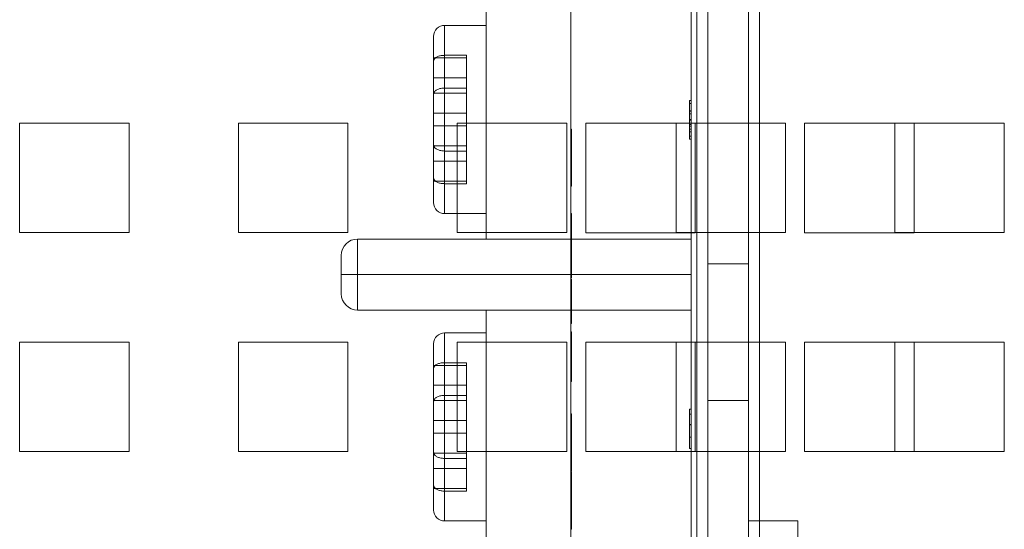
# Model space of a CAD drawing. Header units: inches. Extents: x 1 to 109, y 1 to 85.
# Tile 253 of 256: x 87.374 to 88.874, y 22.796 to 23.573. Entities that reach past the tile are written whole.
import ezdxf

# ---------------------------------------------------------------- set-up
doc = ezdxf.new("R2010")
doc.units = ezdxf.units.IN
doc.header["$MEASUREMENT"] = 0

msp = doc.modelspace()

# ---------------------------------------------------------------- linework, layer by layer
at = {"color": 7, "linetype": 'Continuous', "lineweight": 15, "ltscale": 5}
for p, q in [((88.4223, 30.1634), (88.4223, 19.7634)), ((88.4846, 30.1634), (88.4846, 19.7634)), ((88.5012, 30.1634), (88.5012, 19.7634)), ((88.4057, 19.7634), (88.4057, 28.965)), ((88.4223, 28.965), (88.4223, 19.7634)), ((88.4846, 28.965), (88.4846, 19.7634)), ((88.4223, 26.0948), (88.4223, 21.0948)), ((88.4223, 25.2419), (88.4223, 20.6794)), ((88.4223, 25.2334), (88.4223, 20.6709)), ((88.3973, 24.9923), (88.3973, 21.3756)), ((88.4223, 24.9923), (88.4223, 21.3756)), ((88.214, 21.5607), (88.214, 24.2136)), ((88.214, 21.5521), (88.214, 24.205)), ((88.0848, 23.4827), (88.0848, 23.6052)), ((88.3973, 23.2385), (88.3973, 23.6052)), ((88.0848, 23.5639), (88.0215, 23.5639)), ((88.0848, 23.5639), (88.0215, 23.5639)), ((88.0215, 23.3726), (88.0215, 23.5639)), ((88.0215, 23.3726), (88.0215, 23.5639)), ((88.0848, 23.2773), (88.0848, 23.5639)), ((88.0848, 23.2773), (88.0848, 23.5639)), ((88.0048, 23.3815), (88.0048, 23.5472)), ((88.0048, 23.3815), (88.0048, 23.5472)), ((88.0048, 23.4607), (88.0048, 23.5144)), ((88.0048, 23.5144), (88.0048, 23.484)), ((88.0548, 23.5144), (88.0048, 23.5144)), ((88.0048, 23.5096), (88.0048, 23.4607)), ((88.0548, 23.5184), (88.0215, 23.5184)), ((88.0548, 23.5184), (88.0548, 23.4686)), ((88.0548, 23.5184), (88.0548, 23.4686)), ((88.0548, 23.5184), (88.0548, 23.4607)), ((88.0548, 23.4607), (88.0548, 23.5144)), ((88.0548, 23.5144), (88.0548, 23.484)), ((88.0048, 23.484), (88.0048, 23.4304)), ((88.0548, 23.484), (88.0048, 23.484)), ((88.0548, 23.484), (88.0548, 23.4304)), ((88.0848, 23.3585), (88.0848, 23.4827)), ((88.0848, 23.3585), (88.0848, 23.4827)), ((88.0848, 23.3585), (88.0848, 23.4827)), ((88.0548, 23.4607), (88.0048, 23.4607)), ((88.0215, 23.4686), (88.0215, 23.2773)), ((88.0215, 23.4686), (88.0548, 23.4686)), ((88.0215, 23.4686), (88.0215, 23.2773)), ((88.0548, 23.4108), (88.0548, 23.4686)), ((88.0048, 23.4597), (88.0048, 23.294)), ((88.0048, 23.4108), (88.0048, 23.4597)), ((88.0048, 23.4597), (88.0048, 23.294)), ((88.3948, 23.4495), (88.3973, 23.4495)), ((88.3948, 23.4451), (88.3973, 23.4451)), ((88.0048, 23.4304), (88.0048, 23.3815)), ((88.0548, 23.4304), (88.0048, 23.4304)), ((88.0548, 23.4304), (88.0548, 23.3726)), ((88.3948, 23.434), (88.3973, 23.434)), ((88.3948, 23.4335), (88.3973, 23.4335)), ((88.3948, 23.4295), (88.3973, 23.4295)), ((88.3948, 23.4208), (88.3973, 23.4208)), ((88.3948, 23.4207), (88.3973, 23.4207)), ((88.3948, 23.4203), (88.3973, 23.4203)), ((88.3948, 23.4194), (88.3973, 23.4194)), ((87.3741, 23.4149), (87.5408, 23.4149)), ((87.3741, 23.2483), (87.3741, 23.4149)), ((87.5408, 23.4149), (87.5408, 23.2483)), ((87.7075, 23.4149), (87.8741, 23.4149)), ((87.7075, 23.2483), (87.7075, 23.4149)), ((87.8741, 23.4149), (87.8741, 23.2483)), ((88.0048, 23.3572), (88.0048, 23.4108)), ((88.0548, 23.4108), (88.0048, 23.4108)), ((88.0408, 23.4149), (88.2075, 23.4149)), ((88.0408, 23.2483), (88.0408, 23.4149)), ((88.0548, 23.3572), (88.0548, 23.4108)), ((88.2075, 23.4149), (88.2075, 23.2483)), ((88.214, 23.4061), (88.214, 23.3953)), ((88.214, 23.3721), (88.214, 23.4061)), ((88.2148, 23.4061), (88.214, 23.4061)), ((88.214, 23.394), (88.214, 23.4048)), ((88.214, 23.4048), (88.214, 23.3721)), ((88.2148, 23.4048), (88.214, 23.4048)), ((88.2148, 23.3721), (88.2148, 23.4061)), ((88.2148, 23.4061), (88.2148, 23.3953)), ((88.2148, 23.394), (88.2148, 23.4048)), ((88.2148, 23.4048), (88.2148, 23.3721)), ((88.2366, 23.4148), (88.2366, 23.2481)), ((88.4033, 23.4148), (88.2366, 23.4148)), ((88.3741, 23.4149), (88.5408, 23.4149)), ((88.3741, 23.2483), (88.3741, 23.4149)), ((88.3948, 23.4128), (88.3973, 23.4128)), ((88.3948, 23.4106), (88.3973, 23.4106)), ((88.3948, 23.4106), (88.3948, 23.395)), ((88.3948, 23.4061), (88.3973, 23.4061)), ((88.3948, 23.3906), (88.3948, 23.4061)), ((88.3948, 23.4017), (88.3973, 23.4017)), ((88.3973, 23.4106), (88.3973, 23.395)), ((88.3973, 23.3906), (88.3973, 23.4061)), ((88.4033, 23.2481), (88.4033, 23.4148)), ((88.5408, 23.4149), (88.5408, 23.2483)), ((88.57, 23.4148), (88.57, 23.2481)), ((88.7366, 23.4148), (88.57, 23.4148)), ((88.7075, 23.4149), (88.8741, 23.4149)), ((88.7075, 23.2483), (88.7075, 23.4149)), ((88.7366, 23.2481), (88.7366, 23.4148)), ((88.8741, 23.4149), (88.8741, 23.2483)), ((88.214, 23.3636), (88.214, 23.3975)), ((88.214, 23.3975), (88.214, 23.3868)), ((88.2148, 23.3975), (88.214, 23.3975)), ((88.214, 23.3854), (88.214, 23.3962)), ((88.214, 23.3962), (88.214, 23.3636)), ((88.2148, 23.3962), (88.214, 23.3962)), ((88.214, 23.3953), (88.214, 23.3667)), ((88.2148, 23.3953), (88.214, 23.3953)), ((88.214, 23.3667), (88.214, 23.394)), ((88.2148, 23.394), (88.214, 23.394)), ((88.214, 23.3868), (88.214, 23.3582)), ((88.2148, 23.3868), (88.214, 23.3868)), ((88.214, 23.3582), (88.214, 23.3854)), ((88.2148, 23.3854), (88.214, 23.3854)), ((88.2148, 23.3636), (88.2148, 23.3975)), ((88.2148, 23.3975), (88.2148, 23.3868)), ((88.2148, 23.3854), (88.2148, 23.3962)), ((88.2148, 23.3962), (88.2148, 23.3636)), ((88.2148, 23.3953), (88.2148, 23.3667)), ((88.2148, 23.3667), (88.2148, 23.394)), ((88.2148, 23.3868), (88.2148, 23.3582)), ((88.2148, 23.3582), (88.2148, 23.3854)), ((88.3948, 23.395), (88.3973, 23.395)), ((88.3948, 23.3906), (88.3973, 23.3906)), ((88.0048, 23.3316), (88.0048, 23.3805)), ((88.0048, 23.3805), (88.0048, 23.3269)), ((88.0548, 23.3805), (88.0048, 23.3805)), ((88.0215, 23.3726), (88.0548, 23.3726)), ((88.0548, 23.3805), (88.0548, 23.3269)), ((88.0548, 23.3228), (88.0548, 23.3805)), ((88.0548, 23.3228), (88.0548, 23.3726)), ((88.0548, 23.3228), (88.0548, 23.3726)), ((88.2148, 23.3721), (88.214, 23.3721)), ((88.0048, 23.3269), (88.0048, 23.3572)), ((88.0548, 23.3572), (88.0048, 23.3572)), ((88.0548, 23.3269), (88.0548, 23.3572)), ((88.0848, 23.2385), (88.0848, 23.3585)), ((88.214, 23.3395), (88.214, 23.3667)), ((88.214, 23.3667), (88.214, 23.3381)), ((88.2148, 23.3667), (88.214, 23.3667)), ((88.2148, 23.3636), (88.214, 23.3636)), ((88.214, 23.3614), (88.214, 23.3287)), ((88.214, 23.3273), (88.214, 23.3614)), ((88.2148, 23.3614), (88.214, 23.3614)), ((88.214, 23.3582), (88.214, 23.3295)), ((88.214, 23.3309), (88.214, 23.3582)), ((88.2148, 23.3582), (88.214, 23.3582)), ((88.2148, 23.3395), (88.2148, 23.3667)), ((88.2148, 23.3667), (88.2148, 23.3381)), ((88.2148, 23.3614), (88.2148, 23.3287)), ((88.2148, 23.3273), (88.2148, 23.3614)), ((88.2148, 23.3309), (88.2148, 23.3582)), ((88.2148, 23.3582), (88.2148, 23.3295)), ((88.214, 23.3528), (88.214, 23.3201)), ((88.214, 23.3188), (88.214, 23.3528)), ((88.2148, 23.3528), (88.214, 23.3528)), ((88.2148, 23.3528), (88.2148, 23.3201)), ((88.2148, 23.3188), (88.2148, 23.3528)), ((88.0548, 23.3269), (88.0048, 23.3269)), ((88.214, 23.3287), (88.214, 23.3395)), ((88.2148, 23.3395), (88.214, 23.3395)), ((88.214, 23.3381), (88.214, 23.3273)), ((88.2148, 23.3381), (88.214, 23.3381)), ((88.214, 23.3201), (88.214, 23.3309)), ((88.2148, 23.3309), (88.214, 23.3309)), ((88.214, 23.3295), (88.214, 23.3188)), ((88.2148, 23.3295), (88.214, 23.3295)), ((88.2148, 23.3287), (88.214, 23.3287)), ((88.2148, 23.3273), (88.214, 23.3273)), ((88.2148, 23.3287), (88.2148, 23.3395)), ((88.2148, 23.3381), (88.2148, 23.3273)), ((88.2148, 23.3201), (88.2148, 23.3309)), ((88.2148, 23.3295), (88.2148, 23.3188)), ((88.0548, 23.3228), (88.0215, 23.3228)), ((88.2148, 23.3201), (88.214, 23.3201)), ((88.2148, 23.3188), (88.214, 23.3188)), ((88.0215, 23.2773), (88.0848, 23.2773)), ((88.0215, 23.2773), (88.0848, 23.2773)), ((88.214, 23.2672), (88.214, 23.2773)), ((88.214, 23.2773), (88.214, 23.2332)), ((88.2148, 23.2773), (88.214, 23.2773)), ((88.214, 23.2587), (88.214, 23.2687)), ((88.214, 23.2687), (88.214, 23.2246)), ((88.2148, 23.2687), (88.214, 23.2687)), ((88.214, 23.2325), (88.214, 23.2672)), ((88.2148, 23.2672), (88.214, 23.2672)), ((88.2148, 23.2672), (88.2148, 23.2773)), ((88.2148, 23.2773), (88.2148, 23.2332)), ((88.2148, 23.2687), (88.2148, 23.2246)), ((88.2148, 23.2587), (88.2148, 23.2687)), ((88.2148, 23.2325), (88.2148, 23.2672)), ((88.214, 23.2239), (88.214, 23.2587)), ((88.2148, 23.2587), (88.214, 23.2587)), ((88.2148, 23.2239), (88.2148, 23.2587)), ((87.5408, 23.2483), (87.3741, 23.2483)), ((87.8741, 23.2483), (87.7075, 23.2483)), ((88.3973, 23.2385), (87.889, 23.2385)), ((87.889, 23.1844), (87.889, 23.2385)), ((87.889, 23.2385), (87.889, 23.1844)), ((88.2075, 23.2483), (88.0408, 23.2483)), ((88.0848, 23.2385), (88.3973, 23.2385)), ((88.2366, 23.2481), (88.4033, 23.2481)), ((88.5408, 23.2483), (88.3741, 23.2483)), ((88.3973, 23.1844), (88.3973, 23.2385)), ((88.3973, 23.2385), (88.3973, 23.1844)), ((88.57, 23.2481), (88.7366, 23.2481)), ((88.8741, 23.2483), (88.7075, 23.2483)), ((88.214, 23.2332), (88.214, 23.2319)), ((88.2148, 23.2332), (88.214, 23.2332)), ((88.214, 23.1978), (88.214, 23.2325)), ((88.2148, 23.2325), (88.214, 23.2325)), ((88.214, 23.2319), (88.214, 23.1878)), ((88.2148, 23.2319), (88.214, 23.2319)), ((88.214, 23.2246), (88.214, 23.2233)), ((88.2148, 23.2246), (88.214, 23.2246)), ((88.214, 23.1892), (88.214, 23.2239)), ((88.2148, 23.2239), (88.214, 23.2239)), ((88.214, 23.2233), (88.214, 23.1792)), ((88.2148, 23.2233), (88.214, 23.2233)), ((88.2148, 23.2332), (88.2148, 23.2319)), ((88.2148, 23.1978), (88.2148, 23.2325)), ((88.2148, 23.2319), (88.2148, 23.1878)), ((88.2148, 23.2246), (88.2148, 23.2233)), ((88.2148, 23.1892), (88.2148, 23.2239)), ((88.2148, 23.2233), (88.2148, 23.1792)), ((87.864, 23.1844), (87.864, 23.2135)), ((87.864, 23.2135), (87.864, 23.1844)), ((88.214, 23.1878), (88.214, 23.1978)), ((88.2148, 23.1978), (88.214, 23.1978)), ((88.2148, 23.1878), (88.2148, 23.1978)), ((88.4846, 23.2009), (88.4223, 23.2009)), ((88.4223, 23.2009), (88.4223, 22.9929)), ((88.4846, 23.2009), (88.4846, 22.9929)), ((87.864, 23.1844), (87.864, 23.1552)), ((87.864, 23.1552), (87.864, 23.1844)), ((87.889, 23.1844), (87.864, 23.1844)), ((87.864, 23.1844), (87.889, 23.1844)), ((87.889, 23.1844), (88.3973, 23.1844)), ((87.889, 23.1302), (87.889, 23.1844)), ((87.889, 23.1844), (87.889, 23.1302)), ((88.214, 23.1792), (88.214, 23.1892)), ((88.2148, 23.1892), (88.214, 23.1892)), ((88.2148, 23.1878), (88.214, 23.1878)), ((88.2148, 23.1792), (88.214, 23.1792)), ((88.214, 23.1183), (88.214, 23.1771)), ((88.214, 23.1277), (88.214, 23.1771)), ((88.2148, 23.1771), (88.214, 23.1771)), ((88.2148, 23.1792), (88.2148, 23.1892)), ((88.2148, 23.1183), (88.2148, 23.1771)), ((88.2148, 23.1771), (88.2148, 23.1277)), ((88.3973, 23.1302), (88.3973, 23.1844)), ((88.3973, 23.1844), (88.3973, 23.1302)), ((88.214, 23.1098), (88.214, 23.1685)), ((88.214, 23.1685), (88.214, 23.1191)), ((88.2148, 23.1685), (88.214, 23.1685)), ((88.2148, 23.1098), (88.2148, 23.1685)), ((88.2148, 23.1685), (88.2148, 23.1191)), ((88.3973, 23.1302), (87.889, 23.1302)), ((88.0848, 23.0144), (88.0848, 23.1302)), ((88.0848, 23.1302), (88.3973, 23.1302)), ((88.3973, 22.7635), (88.3973, 23.1302)), ((88.2148, 23.1277), (88.214, 23.1277)), ((88.2148, 23.1191), (88.214, 23.1191)), ((88.2148, 23.1183), (88.214, 23.1183)), ((88.2148, 23.1098), (88.214, 23.1098)), ((88.0848, 23.0956), (88.0215, 23.0956)), ((88.0848, 23.0956), (88.0215, 23.0956)), ((88.0215, 22.9043), (88.0215, 23.0956)), ((88.0215, 22.9043), (88.0215, 23.0956)), ((88.0848, 22.809), (88.0848, 23.0956)), ((88.0848, 22.809), (88.0848, 23.0956)), ((88.214, 23.0587), (88.214, 23.097)), ((88.214, 23.097), (88.214, 23.0854)), ((88.2148, 23.097), (88.214, 23.097)), ((88.2148, 23.0956), (88.214, 23.0956)), ((88.214, 23.0501), (88.214, 23.0884)), ((88.214, 23.0884), (88.214, 23.0768)), ((88.2148, 23.0884), (88.214, 23.0884)), ((88.2148, 23.0871), (88.214, 23.0871)), ((88.2148, 23.0863), (88.214, 23.0863)), ((88.214, 23.0854), (88.214, 23.0471)), ((88.2148, 23.0854), (88.214, 23.0854)), ((88.2148, 23.097), (88.2148, 23.0854)), ((88.2148, 23.0587), (88.2148, 23.097)), ((88.2148, 23.0501), (88.2148, 23.0884)), ((88.2148, 23.0884), (88.2148, 23.0768)), ((88.2148, 23.0854), (88.2148, 23.0471)), ((87.3741, 23.0816), (87.5408, 23.0816)), ((87.3741, 22.9149), (87.3741, 23.0816)), ((87.5408, 23.0816), (87.5408, 22.9149)), ((87.7075, 23.0816), (87.8741, 23.0816)), ((87.7075, 22.9149), (87.7075, 23.0816)), ((87.8741, 23.0816), (87.8741, 22.9149)), ((88.0048, 22.9131), (88.0048, 23.0789)), ((88.0048, 22.9131), (88.0048, 23.0789)), ((88.0408, 23.0816), (88.2075, 23.0816)), ((88.0408, 22.9149), (88.0408, 23.0816)), ((88.2075, 23.0816), (88.2075, 22.9149)), ((88.2148, 23.0777), (88.214, 23.0777)), ((88.214, 23.0768), (88.214, 23.0386)), ((88.2148, 23.0768), (88.214, 23.0768)), ((88.2148, 23.0746), (88.214, 23.0746)), ((88.2148, 23.0768), (88.2148, 23.0386)), ((88.2366, 23.0814), (88.2366, 22.9148)), ((88.4033, 23.0814), (88.2366, 23.0814)), ((88.3741, 23.0816), (88.5408, 23.0816)), ((88.3741, 22.9149), (88.3741, 23.0816)), ((88.4033, 22.9148), (88.4033, 23.0814)), ((88.5408, 23.0816), (88.5408, 22.9149)), ((88.57, 23.0814), (88.57, 22.9148)), ((88.7366, 23.0814), (88.57, 23.0814)), ((88.7075, 23.0816), (88.8741, 23.0816)), ((88.7075, 22.9149), (88.7075, 23.0816)), ((88.7366, 22.9148), (88.7366, 23.0814)), ((88.8741, 23.0816), (88.8741, 22.9149)), ((88.2148, 23.0661), (88.214, 23.0661)), ((88.2148, 23.0591), (88.214, 23.0591)), ((88.214, 23.0591), (88.214, 23.0395)), ((88.2148, 23.0587), (88.214, 23.0587)), ((88.2148, 23.0586), (88.214, 23.0586)), ((88.214, 23.0395), (88.214, 23.0586)), ((88.2148, 23.0591), (88.2148, 23.0395)), ((88.2148, 23.0395), (88.2148, 23.0586)), ((88.0048, 22.9923), (88.0048, 23.046)), ((88.0048, 23.046), (88.0048, 23.0157)), ((88.0548, 23.046), (88.0048, 23.046)), ((88.0048, 23.0412), (88.0048, 22.9923)), ((88.0548, 23.0501), (88.0215, 23.0501)), ((88.0548, 23.0501), (88.0548, 23.0003)), ((88.0548, 23.0501), (88.0548, 23.0003)), ((88.0548, 23.0501), (88.0548, 22.9923)), ((88.0548, 22.9923), (88.0548, 23.046)), ((88.0548, 23.046), (88.0548, 23.0157)), ((88.214, 23.0302), (88.214, 23.051)), ((88.2148, 23.051), (88.214, 23.051)), ((88.214, 23.0505), (88.214, 23.031)), ((88.2148, 23.0505), (88.214, 23.0505)), ((88.2148, 23.0501), (88.214, 23.0501)), ((88.2148, 23.05), (88.214, 23.05)), ((88.214, 23.031), (88.214, 23.05)), ((88.214, 23.0471), (88.214, 23.0395)), ((88.2148, 23.0471), (88.214, 23.0471)), ((88.214, 23.0216), (88.214, 23.0425)), ((88.2148, 23.0425), (88.214, 23.0425)), ((88.2148, 23.0302), (88.2148, 23.051)), ((88.2148, 23.0505), (88.2148, 23.031)), ((88.2148, 23.031), (88.2148, 23.05)), ((88.2148, 23.0471), (88.2148, 23.0395)), ((88.2148, 23.0216), (88.2148, 23.0425)), ((88.214, 23.0395), (88.214, 23.0302)), ((88.2148, 23.0395), (88.214, 23.0395)), ((88.214, 23.0386), (88.214, 23.031)), ((88.2148, 23.0386), (88.214, 23.0386)), ((88.214, 23.031), (88.214, 23.0216)), ((88.2148, 23.031), (88.214, 23.031)), ((88.2148, 23.0302), (88.214, 23.0302)), ((88.2148, 23.0395), (88.2148, 23.0302)), ((88.2148, 23.0386), (88.2148, 23.031)), ((88.2148, 23.031), (88.2148, 23.0216)), ((88.0048, 23.0157), (88.0048, 22.962)), ((88.0548, 23.0157), (88.0048, 23.0157)), ((88.0548, 23.0157), (88.0548, 22.962)), ((88.0848, 22.8901), (88.0848, 23.0144)), ((88.0848, 22.8901), (88.0848, 23.0144)), ((88.0848, 22.8901), (88.0848, 23.0144)), ((88.2148, 23.0216), (88.214, 23.0216)), ((88.0215, 23.0003), (88.0215, 22.809)), ((88.0215, 23.0003), (88.0548, 23.0003)), ((88.0215, 23.0003), (88.0215, 22.809)), ((88.0548, 22.9425), (88.0548, 23.0003)), ((88.0548, 22.9923), (88.0048, 22.9923)), ((88.0048, 22.9914), (88.0048, 22.8256)), ((88.0048, 22.9425), (88.0048, 22.9914)), ((88.0048, 22.9914), (88.0048, 22.8256)), ((88.4223, 22.9925), (88.4846, 22.9925)), ((88.214, 22.9381), (88.214, 22.9721)), ((88.214, 22.9721), (88.214, 22.9613)), ((88.2148, 22.9721), (88.214, 22.9721)), ((88.214, 22.96), (88.214, 22.9708)), ((88.214, 22.9708), (88.214, 22.9381)), ((88.2148, 22.9708), (88.214, 22.9708)), ((88.2148, 22.9381), (88.2148, 22.9721)), ((88.2148, 22.9721), (88.2148, 22.9613)), ((88.2148, 22.96), (88.2148, 22.9708)), ((88.2148, 22.9708), (88.2148, 22.9381)), ((88.3948, 22.9793), (88.3948, 22.9716)), ((88.3948, 22.9793), (88.3973, 22.9793)), ((88.3948, 22.9716), (88.3948, 22.956)), ((88.3948, 22.9553), (88.3948, 22.9716)), ((88.3948, 22.9716), (88.3973, 22.9716)), ((88.3973, 22.9716), (88.3973, 22.9793)), ((88.3973, 22.9553), (88.3973, 22.9716)), ((88.3973, 22.9716), (88.3973, 22.956)), ((88.0048, 22.962), (88.0048, 22.9131)), ((88.0548, 22.962), (88.0048, 22.962)), ((88.0548, 22.962), (88.0548, 22.9043)), ((88.214, 22.9635), (88.214, 22.9527)), ((88.214, 22.9295), (88.214, 22.9635)), ((88.2148, 22.9635), (88.214, 22.9635)), ((88.214, 22.9514), (88.214, 22.9622)), ((88.214, 22.9622), (88.214, 22.9295)), ((88.2148, 22.9622), (88.214, 22.9622)), ((88.214, 22.9613), (88.214, 22.9327)), ((88.2148, 22.9613), (88.214, 22.9613)), ((88.214, 22.9327), (88.214, 22.96)), ((88.2148, 22.96), (88.214, 22.96)), ((88.214, 22.9527), (88.214, 22.9241)), ((88.2148, 22.9527), (88.214, 22.9527)), ((88.214, 22.9241), (88.214, 22.9514)), ((88.2148, 22.9514), (88.214, 22.9514)), ((88.2148, 22.9295), (88.2148, 22.9635)), ((88.2148, 22.9635), (88.2148, 22.9527)), ((88.2148, 22.9514), (88.2148, 22.9622)), ((88.2148, 22.9622), (88.2148, 22.9295)), ((88.2148, 22.9613), (88.2148, 22.9327)), ((88.2148, 22.9327), (88.2148, 22.96)), ((88.2148, 22.9527), (88.2148, 22.9241)), ((88.2148, 22.9241), (88.2148, 22.9514)), ((88.3948, 22.956), (88.3948, 22.9192)), ((88.3948, 22.9368), (88.3948, 22.956)), ((88.3948, 22.956), (88.3973, 22.956)), ((88.3948, 22.9192), (88.3948, 22.9553)), ((88.3948, 22.9553), (88.3973, 22.9553)), ((88.3973, 22.956), (88.3973, 22.9192)), ((88.3973, 22.9368), (88.3973, 22.956)), ((88.3973, 22.9192), (88.3973, 22.9553)), ((88.0048, 22.8888), (88.0048, 22.9425)), ((88.0548, 22.9425), (88.0048, 22.9425)), ((88.0548, 22.8888), (88.0548, 22.9425)), ((88.2148, 22.9381), (88.214, 22.9381)), ((88.3948, 22.9368), (88.3973, 22.9368)), ((88.214, 22.9054), (88.214, 22.9327)), ((88.214, 22.9327), (88.214, 22.9041)), ((88.2148, 22.9327), (88.214, 22.9327)), ((88.2148, 22.9295), (88.214, 22.9295)), ((88.214, 22.9273), (88.214, 22.8946)), ((88.214, 22.8933), (88.214, 22.9273)), ((88.2148, 22.9273), (88.214, 22.9273)), ((88.214, 22.8969), (88.214, 22.9241)), ((88.214, 22.9241), (88.214, 22.8955)), ((88.2148, 22.9241), (88.214, 22.9241)), ((88.2148, 22.9054), (88.2148, 22.9327)), ((88.2148, 22.9327), (88.2148, 22.9041)), ((88.2148, 22.9273), (88.2148, 22.8946)), ((88.2148, 22.8933), (88.2148, 22.9273)), ((88.2148, 22.8969), (88.2148, 22.9241)), ((88.2148, 22.9241), (88.2148, 22.8955)), ((87.5408, 22.9149), (87.3741, 22.9149)), ((87.8741, 22.9149), (87.7075, 22.9149)), ((88.0048, 22.8633), (88.0048, 22.9122)), ((88.0048, 22.9122), (88.0048, 22.8585)), ((88.0548, 22.9122), (88.0048, 22.9122)), ((88.2075, 22.9149), (88.0408, 22.9149)), ((88.0548, 22.8544), (88.0548, 22.9122)), ((88.0548, 22.9122), (88.0548, 22.8585)), ((88.214, 22.9187), (88.214, 22.8861)), ((88.214, 22.8847), (88.214, 22.9187)), ((88.2148, 22.9187), (88.214, 22.9187)), ((88.214, 22.8946), (88.214, 22.9054)), ((88.2148, 22.9054), (88.214, 22.9054)), ((88.2148, 22.9187), (88.2148, 22.8861)), ((88.2148, 22.8847), (88.2148, 22.9187)), ((88.2148, 22.8946), (88.2148, 22.9054)), ((88.2366, 22.9148), (88.4033, 22.9148)), ((88.5408, 22.9149), (88.3741, 22.9149)), ((88.3948, 22.9192), (88.3973, 22.9192)), ((88.57, 22.9148), (88.7366, 22.9148)), ((88.8741, 22.9149), (88.7075, 22.9149)), ((88.0215, 22.9043), (88.0548, 22.9043)), ((88.0548, 22.8544), (88.0548, 22.9043)), ((88.0548, 22.8544), (88.0548, 22.9043)), ((88.0848, 22.7635), (88.0848, 22.8901)), ((88.214, 22.9041), (88.214, 22.8933)), ((88.2148, 22.9041), (88.214, 22.9041)), ((88.214, 22.8861), (88.214, 22.8969)), ((88.2148, 22.8969), (88.214, 22.8969)), ((88.214, 22.8955), (88.214, 22.8847)), ((88.2148, 22.8955), (88.214, 22.8955)), ((88.2148, 22.8946), (88.214, 22.8946)), ((88.2148, 22.8933), (88.214, 22.8933)), ((88.2148, 22.9041), (88.2148, 22.8933)), ((88.2148, 22.8861), (88.2148, 22.8969)), ((88.2148, 22.8955), (88.2148, 22.8847)), ((88.0048, 22.8585), (88.0048, 22.8888)), ((88.0548, 22.8888), (88.0048, 22.8888)), ((88.0548, 22.8585), (88.0548, 22.8888)), ((88.2148, 22.8861), (88.214, 22.8861)), ((88.2148, 22.8847), (88.214, 22.8847)), ((88.214, 22.85), (88.214, 22.884)), ((88.214, 22.884), (88.214, 22.8732)), ((88.2148, 22.884), (88.214, 22.884)), ((88.214, 22.8718), (88.214, 22.8826)), ((88.214, 22.8826), (88.214, 22.85)), ((88.2148, 22.8826), (88.214, 22.8826)), ((88.214, 22.8414), (88.214, 22.8754)), ((88.214, 22.8754), (88.214, 22.8646)), ((88.2148, 22.8754), (88.214, 22.8754)), ((88.2148, 22.85), (88.2148, 22.884)), ((88.2148, 22.884), (88.2148, 22.8732)), ((88.2148, 22.8718), (88.2148, 22.8826)), ((88.2148, 22.8826), (88.2148, 22.85)), ((88.2148, 22.8754), (88.2148, 22.8646)), ((88.2148, 22.8414), (88.2148, 22.8754)), ((88.214, 22.8633), (88.214, 22.874)), ((88.214, 22.874), (88.214, 22.8414)), ((88.2148, 22.874), (88.214, 22.874)), ((88.214, 22.8732), (88.214, 22.8446)), ((88.2148, 22.8732), (88.214, 22.8732)), ((88.214, 22.8446), (88.214, 22.8718)), ((88.2148, 22.8718), (88.214, 22.8718)), ((88.214, 22.8646), (88.214, 22.836)), ((88.2148, 22.8646), (88.214, 22.8646)), ((88.214, 22.836), (88.214, 22.8633)), ((88.2148, 22.8633), (88.214, 22.8633)), ((88.2148, 22.8633), (88.2148, 22.874)), ((88.2148, 22.874), (88.2148, 22.8414)), ((88.2148, 22.8732), (88.2148, 22.8446)), ((88.2148, 22.8446), (88.2148, 22.8718)), ((88.2148, 22.8646), (88.2148, 22.836)), ((88.2148, 22.836), (88.2148, 22.8633)), ((88.0548, 22.8585), (88.0048, 22.8585)), ((88.0548, 22.8544), (88.0215, 22.8544)), ((88.2148, 22.85), (88.214, 22.85)), ((88.214, 22.8173), (88.214, 22.8446)), ((88.214, 22.8446), (88.214, 22.816)), ((88.2148, 22.8446), (88.214, 22.8446)), ((88.2148, 22.8414), (88.214, 22.8414)), ((88.214, 22.8392), (88.214, 22.8065)), ((88.214, 22.8052), (88.214, 22.8392)), ((88.2148, 22.8392), (88.214, 22.8392)), ((88.214, 22.8087), (88.214, 22.836)), ((88.214, 22.836), (88.214, 22.8074)), ((88.2148, 22.836), (88.214, 22.836)), ((88.214, 22.8306), (88.214, 22.7979)), ((88.214, 22.7966), (88.214, 22.8306)), ((88.2148, 22.8306), (88.214, 22.8306)), ((88.2148, 22.8173), (88.2148, 22.8446)), ((88.2148, 22.8446), (88.2148, 22.816)), ((88.2148, 22.8392), (88.2148, 22.8065)), ((88.2148, 22.8052), (88.2148, 22.8392)), ((88.2148, 22.8087), (88.2148, 22.836)), ((88.2148, 22.836), (88.2148, 22.8074)), ((88.2148, 22.8306), (88.2148, 22.7979)), ((88.2148, 22.7966), (88.2148, 22.8306)), ((88.214, 22.8065), (88.214, 22.8173)), ((88.2148, 22.8173), (88.214, 22.8173)), ((88.214, 22.816), (88.214, 22.8052)), ((88.2148, 22.816), (88.214, 22.816)), ((88.2148, 22.8065), (88.2148, 22.8173)), ((88.2148, 22.816), (88.2148, 22.8052)), ((88.0215, 22.8089), (88.0848, 22.8089)), ((88.0215, 22.8089), (88.0848, 22.8089)), ((88.214, 22.7979), (88.214, 22.8087)), ((88.2148, 22.8087), (88.214, 22.8087)), ((88.214, 22.8074), (88.214, 22.7966)), ((88.2148, 22.8074), (88.214, 22.8074)), ((88.2148, 22.8065), (88.214, 22.8065)), ((88.2148, 22.8052), (88.214, 22.8052)), ((88.2148, 22.7979), (88.2148, 22.8087)), ((88.2148, 22.8074), (88.2148, 22.7966)), ((88.5596, 22.8092), (88.4846, 22.8092)), ((88.5596, 22.8092), (88.4846, 22.8092)), ((88.4846, 22.8092), (88.4846, 22.5513)), ((88.4846, 22.8092), (88.4846, 22.5513)), ((88.5596, 22.8092), (88.5596, 22.5513)), ((88.5596, 22.8092), (88.5596, 22.5513)), ((88.2148, 22.7979), (88.214, 22.7979)), ((88.2148, 22.7966), (88.214, 22.7966))]:
    msp.add_line(p, q, dxfattribs=at)
at = {"color": 7, "linetype": 'Continuous', "lineweight": 15, "ltscale": 25}
for centre, radius, start, end in [((88.0215, 23.5473), 0.0167, 90, 180), ((88.0215, 23.5473), 0.0167, 90, 180), ((88.0215, 23.2939), 0.0167, 180, 270), ((88.0215, 23.2939), 0.0167, 180, 270), ((87.889, 23.2135), 0.025, 90, 180), ((87.889, 23.2135), 0.025, 90, 180), ((87.889, 23.1552), 0.025, 180, 270), ((87.889, 23.1552), 0.025, 180, 270), ((88.0215, 23.0789), 0.0167, 90, 180), ((88.0215, 23.0789), 0.0167, 90, 180), ((88.0215, 22.8256), 0.0167, 180, 270), ((88.0215, 22.8256), 0.0167, 180, 270)]:
    msp.add_arc(centre, radius, start, end, dxfattribs=at)
at = {"color": 7, "linetype": 'Continuous', "lineweight": 15, "ltscale": 5}
for points, knots in [([(88.0215, 23.5184), (88.0196, 23.5184), (88.016, 23.5182), (88.011, 23.5167), (88.0073, 23.5145), (88.0052, 23.512), (88.0049, 23.5103), (88.0048, 23.5096)], [0, 0, 0, 0, 0.208394, 0.41697, 0.627333, 0.841939, 1, 1, 1, 1]), ([(88.0215, 23.5184), (88.0196, 23.5184), (88.016, 23.5182), (88.011, 23.5167), (88.0073, 23.5145), (88.0052, 23.512), (88.0049, 23.5103), (88.0048, 23.5096)], [0, 0, 0, 0, 0.208394, 0.41697, 0.627333, 0.841939, 1, 1, 1, 1]), ([(88.0048, 23.4597), (88.0048, 23.46), (88.0049, 23.4613), (88.0061, 23.4636), (88.0095, 23.4661), (88.0142, 23.4679), (88.0185, 23.4686), (88.0209, 23.4686), (88.0215, 23.4686)], [0, 0, 0, 0, 0.0597477, 0.2838538, 0.5055023, 0.7223527, 0.934304, 1, 1, 1, 1]), ([(88.0048, 23.4597), (88.0048, 23.46), (88.0049, 23.4613), (88.0061, 23.4636), (88.0095, 23.4661), (88.0142, 23.4679), (88.0185, 23.4686), (88.0209, 23.4686), (88.0215, 23.4686)], [0, 0, 0, 0, 0.059748, 0.283854, 0.505502, 0.722353, 0.934304, 1, 1, 1, 1]), ([(88.3948, 23.4495), (88.3948, 23.4494), (88.3948, 23.4492), (88.3948, 23.4469), (88.3948, 23.4433), (88.3948, 23.4385), (88.3948, 23.4327), (88.3948, 23.4262), (88.3948, 23.4217), (88.3948, 23.4194)], [0, 0, 0, 0, 0.140022, 0.279965, 0.419911, 0.559929, 0.706573, 0.853248, 1, 1, 1, 1]), ([(88.3948, 23.4335), (88.3948, 23.4352), (88.3948, 23.4386), (88.3948, 23.4431), (88.3948, 23.4467), (88.3948, 23.4492), (88.3948, 23.4494), (88.3948, 23.4495)], [0, 0, 0, 0, 0.1867942, 0.3734935, 0.5601524, 0.7799584, 1, 1, 1, 1]), ([(88.3948, 23.4451), (88.3948, 23.4449), (88.3948, 23.4445), (88.3948, 23.4416), (88.3948, 23.4378), (88.3948, 23.4349), (88.3948, 23.4335)], [0, 0, 0, 0, 0.279805, 0.559472, 0.779678, 1, 1, 1, 1]), ([(88.3948, 23.4208), (88.3948, 23.4232), (88.3948, 23.4278), (88.3948, 23.4342), (88.3948, 23.4391), (88.3948, 23.4427), (88.3948, 23.4447), (88.3948, 23.445), (88.3948, 23.4451)], [0, 0, 0, 0, 0.186665, 0.373216, 0.559836, 0.706616, 0.853265, 1, 1, 1, 1]), ([(88.3973, 23.4495), (88.3973, 23.4494), (88.3973, 23.4492), (88.3973, 23.4469), (88.3973, 23.4433), (88.3973, 23.4385), (88.3973, 23.4327), (88.3973, 23.4262), (88.3973, 23.4217), (88.3973, 23.4194)], [0, 0, 0, 0, 0.140022, 0.279965, 0.419911, 0.559929, 0.706573, 0.853248, 1, 1, 1, 1]), ([(88.3973, 23.4335), (88.3973, 23.4352), (88.3973, 23.4386), (88.3973, 23.4431), (88.3973, 23.4467), (88.3973, 23.4492), (88.3973, 23.4494), (88.3973, 23.4495)], [0, 0, 0, 0, 0.1867942, 0.3734935, 0.5601524, 0.7799584, 1, 1, 1, 1]), ([(88.3973, 23.4451), (88.3973, 23.4449), (88.3973, 23.4445), (88.3973, 23.4416), (88.3973, 23.4378), (88.3973, 23.4349), (88.3973, 23.4335)], [0, 0, 0, 0, 0.279805, 0.559472, 0.779678, 1, 1, 1, 1]), ([(88.3973, 23.4208), (88.3973, 23.4232), (88.3973, 23.4278), (88.3973, 23.4342), (88.3973, 23.4391), (88.3973, 23.4427), (88.3973, 23.4447), (88.3973, 23.445), (88.3973, 23.4451)], [0, 0, 0, 0, 0.186665, 0.373216, 0.559836, 0.706616, 0.853265, 1, 1, 1, 1]), ([(88.3948, 23.434), (88.3948, 23.4339), (88.3948, 23.4337), (88.3948, 23.432), (88.3948, 23.4295), (88.3948, 23.4262), (88.3948, 23.4222), (88.3948, 23.4175), (88.3948, 23.4144), (88.3948, 23.4128)], [0, 0, 0, 0, 0.124812, 0.24957, 0.37453, 0.499565, 0.666249, 0.833094, 1, 1, 1, 1]), ([(88.3948, 23.4203), (88.3948, 23.4216), (88.3948, 23.4242), (88.3948, 23.4278), (88.3948, 23.431), (88.3948, 23.4335), (88.3948, 23.4338), (88.3948, 23.434)], [0, 0, 0, 0, 0.186974, 0.373744, 0.56071, 0.78038, 1, 1, 1, 1]), ([(88.3973, 23.4203), (88.3973, 23.4216), (88.3973, 23.4242), (88.3973, 23.4278), (88.3973, 23.431), (88.3973, 23.4335), (88.3973, 23.4338), (88.3973, 23.434)], [0, 0, 0, 0, 0.186974, 0.373744, 0.56071, 0.78038, 1, 1, 1, 1]), ([(88.3973, 23.434), (88.3973, 23.4339), (88.3973, 23.4337), (88.3973, 23.432), (88.3973, 23.4295), (88.3973, 23.4262), (88.3973, 23.4222), (88.3973, 23.4175), (88.3973, 23.4144), (88.3973, 23.4128)], [0, 0, 0, 0, 0.124812, 0.24957, 0.37453, 0.499565, 0.666249, 0.833094, 1, 1, 1, 1]), ([(88.3948, 23.4295), (88.3948, 23.4294), (88.3948, 23.4291), (88.3948, 23.4266), (88.3948, 23.4237), (88.3948, 23.4217), (88.3948, 23.4207)], [0, 0, 0, 0, 0.279483, 0.558999, 0.779295, 1, 1, 1, 1]), ([(88.3948, 23.4128), (88.3948, 23.4146), (88.3948, 23.4183), (88.3948, 23.4228), (88.3948, 23.4259), (88.3948, 23.4278), (88.3948, 23.4292), (88.3948, 23.4294), (88.3948, 23.4295)], [0, 0, 0, 0, 0.250459, 0.500189, 0.625333, 0.750377, 0.875282, 1, 1, 1, 1]), ([(88.3948, 23.4017), (88.3948, 23.4031), (88.3948, 23.406), (88.3948, 23.4111), (88.3948, 23.4161), (88.3948, 23.4193), (88.3948, 23.4208)], [0, 0, 0, 0, 0.279934, 0.559749, 0.779861, 1, 1, 1, 1]), ([(88.3948, 23.4207), (88.3948, 23.4195), (88.3948, 23.4169), (88.3948, 23.4139), (88.3948, 23.4117), (88.3948, 23.411), (88.3948, 23.4106)], [0, 0, 0, 0, 0.2796318, 0.5595118, 0.7797809, 1, 1, 1, 1]), ([(88.3948, 23.4061), (88.3948, 23.4064), (88.3948, 23.4069), (88.3948, 23.4086), (88.3948, 23.4115), (88.3948, 23.4155), (88.3948, 23.4187), (88.3948, 23.4203)], [0, 0, 0, 0, 0.1869797, 0.3737785, 0.5602635, 0.7799398, 1, 1, 1, 1]), ([(88.3948, 23.4194), (88.3948, 23.4173), (88.3948, 23.413), (88.3948, 23.4069), (88.3948, 23.4013), (88.3948, 23.3967), (88.3948, 23.3933), (88.3948, 23.3912), (88.3948, 23.3908), (88.3948, 23.3906)], [0, 0, 0, 0, 0.140073, 0.280041, 0.419951, 0.559914, 0.706509, 0.853215, 1, 1, 1, 1]), ([(88.3973, 23.4295), (88.3973, 23.4294), (88.3973, 23.4291), (88.3973, 23.4266), (88.3973, 23.4237), (88.3973, 23.4217), (88.3973, 23.4207)], [0, 0, 0, 0, 0.279483, 0.558999, 0.779295, 1, 1, 1, 1]), ([(88.3973, 23.4128), (88.3973, 23.4146), (88.3973, 23.4183), (88.3973, 23.4228), (88.3973, 23.4259), (88.3973, 23.4278), (88.3973, 23.4292), (88.3973, 23.4294), (88.3973, 23.4295)], [0, 0, 0, 0, 0.250459, 0.500189, 0.625333, 0.750377, 0.875282, 1, 1, 1, 1]), ([(88.3973, 23.4017), (88.3973, 23.4031), (88.3973, 23.406), (88.3973, 23.4111), (88.3973, 23.4161), (88.3973, 23.4193), (88.3973, 23.4208)], [0, 0, 0, 0, 0.279934, 0.559749, 0.779861, 1, 1, 1, 1]), ([(88.3973, 23.4207), (88.3973, 23.4195), (88.3973, 23.4169), (88.3973, 23.4139), (88.3973, 23.4117), (88.3973, 23.411), (88.3973, 23.4106)], [0, 0, 0, 0, 0.2796318, 0.5595118, 0.7797809, 1, 1, 1, 1]), ([(88.3973, 23.4061), (88.3973, 23.4064), (88.3973, 23.4069), (88.3973, 23.4086), (88.3973, 23.4115), (88.3973, 23.4155), (88.3973, 23.4187), (88.3973, 23.4203)], [0, 0, 0, 0, 0.1869797, 0.3737785, 0.5602635, 0.7799398, 1, 1, 1, 1]), ([(88.3973, 23.4194), (88.3973, 23.4173), (88.3973, 23.413), (88.3973, 23.4069), (88.3973, 23.4013), (88.3973, 23.3967), (88.3973, 23.3933), (88.3973, 23.3912), (88.3973, 23.3908), (88.3973, 23.3906)], [0, 0, 0, 0, 0.140073, 0.280041, 0.419951, 0.559914, 0.706509, 0.853215, 1, 1, 1, 1]), ([(88.3948, 23.395), (88.3948, 23.3953), (88.3948, 23.3958), (88.3948, 23.3973), (88.3948, 23.3992), (88.3948, 23.4009), (88.3948, 23.4017)], [0, 0, 0, 0, 0.280053, 0.559981, 0.780021, 1, 1, 1, 1]), ([(88.3973, 23.395), (88.3973, 23.3953), (88.3973, 23.3958), (88.3973, 23.3973), (88.3973, 23.3992), (88.3973, 23.4009), (88.3973, 23.4017)], [0, 0, 0, 0, 0.280053, 0.559981, 0.780021, 1, 1, 1, 1]), ([(88.0048, 23.3815), (88.0048, 23.3812), (88.0049, 23.3799), (88.0061, 23.3776), (88.0095, 23.3751), (88.0142, 23.3733), (88.0185, 23.3727), (88.0209, 23.3726), (88.0215, 23.3726)], [0, 0, 0, 0, 0.0597477, 0.2838538, 0.5055023, 0.7223527, 0.934304, 1, 1, 1, 1]), ([(88.0048, 23.3815), (88.0048, 23.3812), (88.0049, 23.3799), (88.0061, 23.3776), (88.0095, 23.3751), (88.0142, 23.3733), (88.0185, 23.3727), (88.0209, 23.3726), (88.0215, 23.3726)], [0, 0, 0, 0, 0.059748, 0.283854, 0.505502, 0.722353, 0.934304, 1, 1, 1, 1]), ([(88.0215, 23.3228), (88.0196, 23.3229), (88.016, 23.323), (88.011, 23.3245), (88.0073, 23.3267), (88.0052, 23.3292), (88.0049, 23.3309), (88.0048, 23.3316)], [0, 0, 0, 0, 0.2083936, 0.4169705, 0.6273332, 0.8419386, 1, 1, 1, 1]), ([(88.0215, 23.3228), (88.0196, 23.3229), (88.016, 23.323), (88.011, 23.3245), (88.0073, 23.3267), (88.0052, 23.3292), (88.0049, 23.3309), (88.0048, 23.3316)], [0, 0, 0, 0, 0.208394, 0.41697, 0.627333, 0.841939, 1, 1, 1, 1]), ([(88.214, 23.0746), (88.214, 23.0768), (88.214, 23.0812), (88.214, 23.0869), (88.214, 23.0918), (88.214, 23.0951), (88.214, 23.0955), (88.214, 23.0956)], [0, 0, 0, 0, 0.186815, 0.373528, 0.560288, 0.780021, 1, 1, 1, 1]), ([(88.214, 23.0956), (88.214, 23.0955), (88.214, 23.0952), (88.214, 23.0923), (88.214, 23.0877), (88.214, 23.0814), (88.214, 23.0741), (88.214, 23.0664), (88.214, 23.0613), (88.214, 23.0587)], [0, 0, 0, 0, 0.1399931, 0.2799151, 0.4197678, 0.559706, 0.7063019, 0.8531238, 1, 1, 1, 1]), ([(88.214, 23.0661), (88.214, 23.0683), (88.214, 23.0726), (88.214, 23.0784), (88.214, 23.0832), (88.214, 23.0865), (88.214, 23.0869), (88.214, 23.0871)], [0, 0, 0, 0, 0.186815, 0.373528, 0.560288, 0.780021, 1, 1, 1, 1]), ([(88.214, 23.0871), (88.214, 23.0869), (88.214, 23.0866), (88.214, 23.0838), (88.214, 23.0791), (88.214, 23.0728), (88.214, 23.0655), (88.214, 23.0579), (88.214, 23.0527), (88.214, 23.0501)], [0, 0, 0, 0, 0.139993, 0.279915, 0.419768, 0.559706, 0.706302, 0.853124, 1, 1, 1, 1]), ([(88.214, 23.0863), (88.214, 23.0862), (88.214, 23.0859), (88.214, 23.0839), (88.214, 23.0809), (88.214, 23.0767), (88.214, 23.0712), (88.214, 23.0652), (88.214, 23.0611), (88.214, 23.0591)], [0, 0, 0, 0, 0.124921, 0.249844, 0.374795, 0.499735, 0.666183, 0.83307, 1, 1, 1, 1]), ([(88.214, 23.0586), (88.214, 23.0607), (88.214, 23.0648), (88.214, 23.071), (88.214, 23.0765), (88.214, 23.0809), (88.214, 23.0839), (88.214, 23.0859), (88.214, 23.0862), (88.214, 23.0863)], [0, 0, 0, 0, 0.166931, 0.333798, 0.500239, 0.625175, 0.750151, 0.875067, 1, 1, 1, 1]), ([(88.2148, 23.0746), (88.2148, 23.0768), (88.2148, 23.0812), (88.2148, 23.0869), (88.2148, 23.0918), (88.2148, 23.0951), (88.2148, 23.0955), (88.2148, 23.0956)], [0, 0, 0, 0, 0.186815, 0.373528, 0.560288, 0.780021, 1, 1, 1, 1]), ([(88.2148, 23.0956), (88.2148, 23.0955), (88.2148, 23.0952), (88.2148, 23.0923), (88.2148, 23.0877), (88.2148, 23.0814), (88.2148, 23.0741), (88.2148, 23.0664), (88.2148, 23.0613), (88.2148, 23.0587)], [0, 0, 0, 0, 0.1399931, 0.2799151, 0.4197678, 0.559706, 0.7063019, 0.8531238, 1, 1, 1, 1]), ([(88.2148, 23.0871), (88.2148, 23.0869), (88.2148, 23.0866), (88.2148, 23.0838), (88.2148, 23.0791), (88.2148, 23.0728), (88.2148, 23.0655), (88.2148, 23.0579), (88.2148, 23.0527), (88.2148, 23.0501)], [0, 0, 0, 0, 0.139993, 0.279915, 0.419768, 0.559706, 0.706302, 0.853124, 1, 1, 1, 1]), ([(88.2148, 23.0661), (88.2148, 23.0683), (88.2148, 23.0726), (88.2148, 23.0784), (88.2148, 23.0832), (88.2148, 23.0865), (88.2148, 23.0869), (88.2148, 23.0871)], [0, 0, 0, 0, 0.186815, 0.373528, 0.560288, 0.780021, 1, 1, 1, 1]), ([(88.2148, 23.0863), (88.2148, 23.0862), (88.2148, 23.0859), (88.2148, 23.0839), (88.2148, 23.0809), (88.2148, 23.0767), (88.2148, 23.0712), (88.2148, 23.0652), (88.2148, 23.0611), (88.2148, 23.0591)], [0, 0, 0, 0, 0.124921, 0.249844, 0.374795, 0.499735, 0.666183, 0.83307, 1, 1, 1, 1]), ([(88.2148, 23.0586), (88.2148, 23.0607), (88.2148, 23.0648), (88.2148, 23.071), (88.2148, 23.0765), (88.2148, 23.0809), (88.2148, 23.0839), (88.2148, 23.0859), (88.2148, 23.0862), (88.2148, 23.0863)], [0, 0, 0, 0, 0.166931, 0.333798, 0.500239, 0.625175, 0.750151, 0.875067, 1, 1, 1, 1]), ([(88.214, 23.0777), (88.214, 23.0776), (88.214, 23.0774), (88.214, 23.0753), (88.214, 23.0724), (88.214, 23.0681), (88.214, 23.0626), (88.214, 23.0566), (88.214, 23.0525), (88.214, 23.0505)], [0, 0, 0, 0, 0.124921, 0.2498442, 0.374795, 0.4997349, 0.6661828, 0.8330705, 1, 1, 1, 1]), ([(88.214, 23.05), (88.214, 23.0521), (88.214, 23.0562), (88.214, 23.0624), (88.214, 23.068), (88.214, 23.0724), (88.214, 23.0754), (88.214, 23.0774), (88.214, 23.0776), (88.214, 23.0777)], [0, 0, 0, 0, 0.166931, 0.333798, 0.500239, 0.625175, 0.750151, 0.875067, 1, 1, 1, 1]), ([(88.214, 23.051), (88.214, 23.0555), (88.214, 23.0634), (88.214, 23.0712), (88.214, 23.0746)], [0, 0, 0, 0, 0.56024, 1, 1, 1, 1]), ([(88.2148, 23.0777), (88.2148, 23.0776), (88.2148, 23.0774), (88.2148, 23.0753), (88.2148, 23.0724), (88.2148, 23.0681), (88.2148, 23.0626), (88.2148, 23.0566), (88.2148, 23.0525), (88.2148, 23.0505)], [0, 0, 0, 0, 0.124921, 0.2498442, 0.374795, 0.4997349, 0.6661828, 0.8330705, 1, 1, 1, 1]), ([(88.2148, 23.05), (88.2148, 23.0521), (88.2148, 23.0562), (88.2148, 23.0624), (88.2148, 23.068), (88.2148, 23.0724), (88.2148, 23.0754), (88.2148, 23.0774), (88.2148, 23.0776), (88.2148, 23.0777)], [0, 0, 0, 0, 0.166931, 0.333798, 0.500239, 0.625175, 0.750151, 0.875067, 1, 1, 1, 1]), ([(88.2148, 23.051), (88.2148, 23.0555), (88.2148, 23.0634), (88.2148, 23.0712), (88.2148, 23.0746)], [0, 0, 0, 0, 0.56024, 1, 1, 1, 1]), ([(88.214, 23.0425), (88.214, 23.0469), (88.214, 23.0548), (88.214, 23.0626), (88.214, 23.0661)], [0, 0, 0, 0, 0.56024, 1, 1, 1, 1]), ([(88.2148, 23.0425), (88.2148, 23.0469), (88.2148, 23.0548), (88.2148, 23.0626), (88.2148, 23.0661)], [0, 0, 0, 0, 0.56024, 1, 1, 1, 1]), ([(88.0215, 23.0501), (88.0196, 23.05), (88.016, 23.0498), (88.011, 23.0484), (88.0073, 23.0462), (88.0052, 23.0437), (88.0049, 23.042), (88.0048, 23.0412)], [0, 0, 0, 0, 0.208394, 0.41697, 0.627333, 0.841939, 1, 1, 1, 1]), ([(88.0215, 23.0501), (88.0196, 23.05), (88.016, 23.0498), (88.011, 23.0484), (88.0073, 23.0462), (88.0052, 23.0437), (88.0049, 23.042), (88.0048, 23.0412)], [0, 0, 0, 0, 0.2083936, 0.4169705, 0.6273332, 0.8419386, 1, 1, 1, 1]), ([(88.0048, 22.9914), (88.0048, 22.9917), (88.0049, 22.993), (88.0061, 22.9953), (88.0095, 22.9978), (88.0142, 22.9996), (88.0185, 23.0002), (88.0209, 23.0003), (88.0215, 23.0003)], [0, 0, 0, 0, 0.059748, 0.283854, 0.505502, 0.722353, 0.934304, 1, 1, 1, 1]), ([(88.0048, 22.9914), (88.0048, 22.9917), (88.0049, 22.993), (88.0061, 22.9953), (88.0095, 22.9978), (88.0142, 22.9996), (88.0185, 23.0002), (88.0209, 23.0003), (88.0215, 23.0003)], [0, 0, 0, 0, 0.0597477, 0.2838538, 0.5055023, 0.7223527, 0.934304, 1, 1, 1, 1]), ([(88.0048, 22.9131), (88.0048, 22.9129), (88.0049, 22.9116), (88.0061, 22.9093), (88.0095, 22.9067), (88.0142, 22.905), (88.0185, 22.9043), (88.0209, 22.9043), (88.0215, 22.9043)], [0, 0, 0, 0, 0.059748, 0.283854, 0.505502, 0.722353, 0.934304, 1, 1, 1, 1]), ([(88.0048, 22.9131), (88.0048, 22.9129), (88.0049, 22.9116), (88.0061, 22.9093), (88.0095, 22.9067), (88.0142, 22.905), (88.0185, 22.9043), (88.0209, 22.9043), (88.0215, 22.9043)], [0, 0, 0, 0, 0.059748, 0.283854, 0.505502, 0.722353, 0.934304, 1, 1, 1, 1]), ([(88.0215, 22.8544), (88.0196, 22.8545), (88.016, 22.8547), (88.011, 22.8562), (88.0073, 22.8584), (88.0052, 22.8609), (88.0049, 22.8626), (88.0048, 22.8633)], [0, 0, 0, 0, 0.208394, 0.41697, 0.627333, 0.841939, 1, 1, 1, 1]), ([(88.0215, 22.8544), (88.0196, 22.8545), (88.016, 22.8547), (88.011, 22.8562), (88.0073, 22.8584), (88.0052, 22.8609), (88.0049, 22.8626), (88.0048, 22.8633)], [0, 0, 0, 0, 0.208394, 0.41697, 0.627333, 0.841939, 1, 1, 1, 1])]:
    msp.add_open_spline(points, degree=3, knots=knots, dxfattribs=at)

doc.saveas('drawing.dxf')
